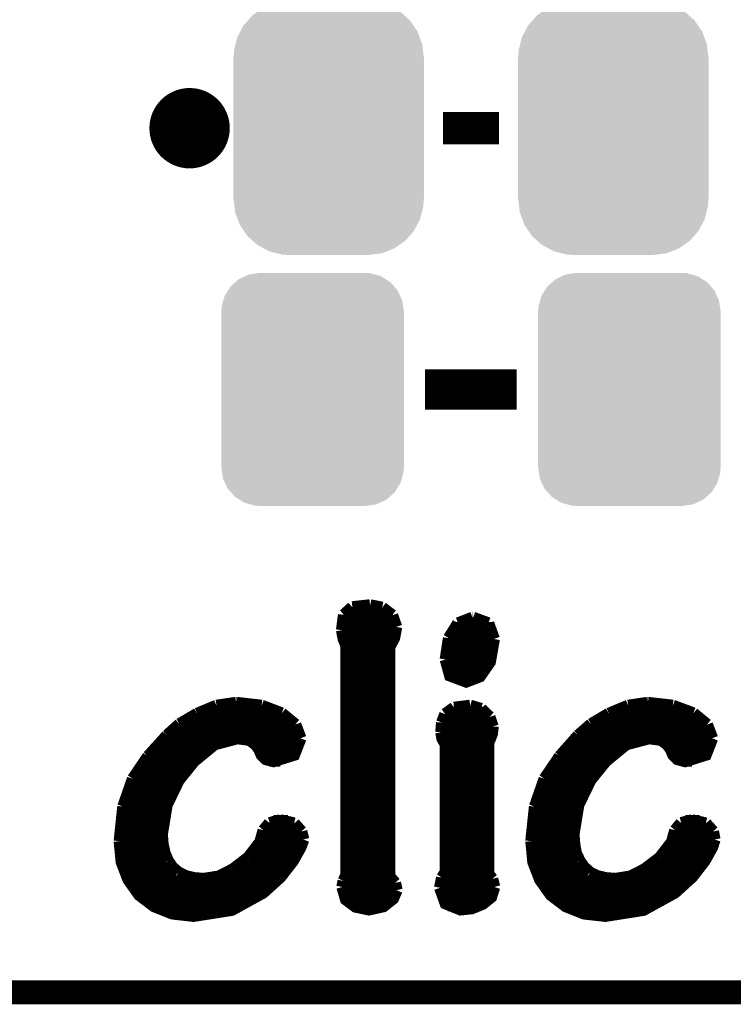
# Model space of a CAD drawing. Extents: x -1.3 to 24.2, y -3.9 to 39.2.
# Tile 12 of 53: x 13.2 to 17.7, y -3.9 to 2.3. Entities that reach past the tile are written whole.
import ezdxf

# ---------------------------------------------------------------- set-up
doc = ezdxf.new("R2010")
doc.units = 0
doc.layers.get('0').update_dxf_attribs({"linetype": 'CONTINUOUS'})
for name, color, linetype in [('SMART_DOF_6_CLICK_V100_GKO', 5, 'CONTINUOUS'), ('SMART_DOF_6_CLICK_V100_GTO', 14, 'CONTINUOUS'), ('SMART_DOF_6_CLICK_V100_GTS', 12, 'CONTINUOUS')]:
    doc.layers.add(name, color=color, linetype=linetype)

# ---------------------------------------------------------------- blocks, each defined once
blk = doc.blocks.new('CUSTOM_78')
for points in [[(-0.44566, 0.738152), (-0.412794, 0.76087), (0.45012, 0.738152), (0.407388, 0.76087)], [(-0.412794, 0.76087), (-0.368484, 0.777768), (0.407388, 0.76087), (0.3756, 0.777768)], [(-0.368484, 0.777768), (-0.333938, 0.790942), (0.3756, 0.777768), (0.32361, 0.790942)], [(-0.333938, 0.790942), (-0.273256, 0.798498), (0.32361, 0.790942), (0.29379, 0.798498)], [(-0.273256, 0.798498), (-0.25019, 0.80137), (0.29379, 0.798498), (0.25019, 0.80137)], [(-0.50967, 0.681926), (-0.482218, 0.71288), (0.51306, 0.681926), (0.47841, 0.71288)], [(-0.482218, 0.71288), (-0.44566, 0.738152), (0.47841, 0.71288), (0.45012, 0.738152)], [(-0.55793, 0.61233), (-0.538216, 0.649738), (0.560798, 0.61233), (0.53514, 0.649738)], [(-0.538216, 0.649738), (-0.50967, 0.681926), (0.53514, 0.649738), (0.51306, 0.681926)], [(-0.587972, 0.533366), (-0.577562, 0.575076), (0.590586, 0.533366), (0.574852, 0.575076)], [(-0.577562, 0.575076), (-0.55793, 0.61233), (0.574852, 0.575076), (0.560798, 0.61233)], [(-0.597996, 0.49319), (-0.587972, 0.533366), (0.595442, 0.49319), (0.590586, 0.533366)], [(-0.60198, -0.44958), (-0.60198, 0.44958), (0.60198, -0.44958), (0.60198, 0.44958)], [(-0.60071, 0.44958), (-0.597996, 0.49319), (0.60071, 0.44958), (0.595442, 0.49319)], [(-0.59544, -0.49319), (-0.60071, -0.44958), (0.597996, -0.49319), (0.60071, -0.44958)], [(-0.590586, -0.533366), (-0.59544, -0.49319), (0.58797, -0.533366), (0.597996, -0.49319)], [(-0.57485, -0.575076), (-0.590586, -0.533366), (0.577562, -0.575076), (0.58797, -0.533366)], [(-0.560798, -0.61233), (-0.57485, -0.575076), (0.557928, -0.61233), (0.577562, -0.575076)], [(-0.535138, -0.649738), (-0.560798, -0.61233), (0.538216, -0.649738), (0.557928, -0.61233)], [(-0.51306, -0.681926), (-0.535138, -0.649738), (0.509668, -0.681926), (0.538216, -0.649738)], [(-0.478408, -0.71288), (-0.51306, -0.681926), (0.482218, -0.71288), (0.509668, -0.681926)], [(-0.45012, -0.738152), (-0.478408, -0.71288), (0.445658, -0.738152), (0.482218, -0.71288)], [(-0.407386, -0.76087), (-0.45012, -0.738152), (0.412794, -0.76087), (0.445658, -0.738152)], [(-0.3756, -0.777768), (-0.407386, -0.76087), (0.368482, -0.777768), (0.412794, -0.76087)], [(-0.323608, -0.790942), (-0.3756, -0.777768), (0.333938, -0.790942), (0.368482, -0.777768)], [(-0.29379, -0.798498), (-0.323608, -0.790942), (0.273254, -0.798498), (0.333938, -0.790942)], [(-0.25019, -0.80137), (-0.29379, -0.798498), (0.25019, -0.80137), (0.273254, -0.798498)]]:
    blk.add_solid(points)
blk = doc.blocks.new('CUSTOM_79')
for points in [[(-0.486794, 0.678626), (-0.465932, 0.697008), (0.490572, 0.678626), (0.461224, 0.697008)], [(-0.465932, 0.697008), (-0.425122, 0.715892), (0.461224, 0.697008), (0.431072, 0.715892)], [(-0.425122, 0.715892), (-0.402214, 0.726492), (0.431072, 0.715892), (0.392864, 0.726492)], [(-0.402214, 0.726492), (-0.346074, 0.73466), (0.392864, 0.726492), (0.36342, 0.73466)], [(-0.346074, 0.73466), (-0.33274, 0.7366), (0.36342, 0.73466), (0.33274, 0.7366)], [(-0.555872, 0.591092), (-0.53404, 0.625952), (0.55312, 0.591092), (0.536988, 0.625952)], [(-0.53404, 0.625952), (-0.518606, 0.650592), (0.536988, 0.625952), (0.515276, 0.650592)], [(-0.518606, 0.650592), (-0.486794, 0.678626), (0.515276, 0.650592), (0.490572, 0.678626)], [(-0.57464, 0.52344), (-0.563878, 0.562234), (0.572118, 0.52344), (0.566472, 0.562234)], [(-0.563878, 0.562234), (-0.555872, 0.591092), (0.566472, 0.562234), (0.55312, 0.591092)], [(-0.57658, 0.49276), (-0.57464, 0.52344), (0.57658, 0.49276), (0.572118, 0.52344)], [(-0.57658, -0.49276), (-0.57658, 0.49276), (0.57658, -0.49276), (0.57658, 0.49276)], [(-0.572116, -0.52344), (-0.57658, -0.49276), (0.57464, -0.52344), (0.57658, -0.49276)], [(-0.566472, -0.562234), (-0.572116, -0.52344), (0.563876, -0.562234), (0.57464, -0.52344)], [(-0.553118, -0.591092), (-0.566472, -0.562234), (0.555872, -0.591092), (0.563876, -0.562234)], [(-0.536988, -0.625952), (-0.553118, -0.591092), (0.534038, -0.625952), (0.555872, -0.591092)], [(-0.515274, -0.650592), (-0.536988, -0.625952), (0.518606, -0.650592), (0.534038, -0.625952)], [(-0.490572, -0.678626), (-0.515274, -0.650592), (0.486792, -0.678626), (0.518606, -0.650592)], [(-0.461222, -0.697008), (-0.490572, -0.678626), (0.465932, -0.697008), (0.486792, -0.678626)], [(-0.431072, -0.715892), (-0.461222, -0.697008), (0.42512, -0.715892), (0.465932, -0.697008)], [(-0.392862, -0.726492), (-0.431072, -0.715892), (0.402214, -0.726492), (0.42512, -0.715892)], [(-0.36342, -0.73466), (-0.392862, -0.726492), (0.346072, -0.73466), (0.402214, -0.726492)], [(-0.33274, -0.7366), (-0.36342, -0.73466), (0.33274, -0.7366), (0.346072, -0.73466)]]:
    blk.add_solid(points)

msp = doc.modelspace()

# ---------------------------------------------------------------- linework, layer by layer
at = {"layer": 'SMART_DOF_6_CLICK_V100_GKO', "const_width": 0.1524}
msp.add_lwpolyline([(-1.27, -3.81), (21.59, -3.81)], dxfattribs=at)
at = {"layer": 'SMART_DOF_6_CLICK_V100_GTO', "const_width": 0.254}
msp.add_lwpolyline([(14.097, 1.651, 1), (14.351, 1.651, 1)], format="xyb", close=True, dxfattribs=at)
at = {"layer": 'SMART_DOF_6_CLICK_V100_GTO'}
for points, const_width in [([(15.8242, 1.651), (16.1798, 1.651)], 0.2032), ([(15.71244, 0), (16.29156, 0)], 0.254), ([(15.19936, -1.42494), (15.2527, -1.37668)], 0.0762), ([(15.2527, -1.37668), (15.36446, -1.36398)], 0.0762), ([(15.36446, -1.36398), (15.44066, -1.37922)], 0.0762), ([(15.44066, -1.37922), (15.50416, -1.42748)], 0.0762), ([(15.18666, -1.52146), (15.19936, -1.42494)], 0.0762), ([(15.19682, -1.43256), (15.50924, -1.43256)], 0.0762), ([(15.50416, -1.42748), (15.52956, -1.50114)], 0.0762), ([(15.92072, -1.47828), (16.01216, -1.44272)], 0.0762), ([(16.01216, -1.44272), (16.0147, -1.44272)], 0.0762), ([(16.0147, -1.44272), (16.11122, -1.47828)], 0.0762), ([(15.18666, -1.50876), (15.52956, -1.50876)], 0.0762), ([(15.18666, -1.52146), (15.19682, -1.5748), (15.2146, -1.62052)], 0.0762), ([(15.48638, -3.07848), (15.48638, -1.62814), (15.51686, -1.56972), (15.52956, -1.50114)], 0.0762), ([(15.8623, -1.57226), (15.92072, -1.47828)], 0.0762), ([(15.89278, -1.50876), (16.13408, -1.50876)], 0.0762), ([(16.11122, -1.47828), (16.14678, -1.57734)], 0.0762), ([(15.19936, -1.58496), (15.51178, -1.58496)], 0.0762), ([(15.84198, -1.70688), (15.8623, -1.57226)], 0.0762), ([(15.84198, -1.70688), (15.86992, -1.80848), (15.97152, -1.84658), (16.05788, -1.81356), (16.12138, -1.72212), (16.14678, -1.57734)], 0.0762), ([(15.85722, -1.58496), (16.14678, -1.58496)], 0.0762), ([(15.2146, -3.06832), (15.2146, -1.62052)], 0.0762), ([(15.2146, -1.66116), (15.48638, -1.66116)], 0.0762), ([(15.84198, -1.66116), (16.13916, -1.66116)], 0.0762), ([(15.2146, -1.73736), (15.48638, -1.73736)], 0.0762), ([(15.84198, -1.73736), (16.11376, -1.73736)], 0.0762), ([(15.2146, -1.81356), (15.48638, -1.81356)], 0.0762), ([(15.87754, -1.81356), (16.05788, -1.81356)], 0.0762), ([(15.2146, -1.88976), (15.48638, -1.88976)], 0.0762), ([(15.2146, -1.96596), (15.48638, -1.96596)], 0.0762), ([(14.27226, -2.04978), (14.39418, -1.99898)], 0.0762), ([(14.39418, -1.99898), (14.5161, -1.9812)], 0.0762), ([(14.5161, -1.9812), (14.52118, -1.9812)], 0.0762), ([(14.52118, -1.9812), (14.67866, -1.99898)], 0.0762), ([(14.67866, -1.99898), (14.80566, -2.04724)], 0.0762), ([(15.83944, -2.05232), (15.89532, -2.01168)], 0.0762), ([(15.89532, -2.01168), (15.99692, -1.99898)], 0.0762), ([(15.99692, -1.99898), (16.0655, -2.0193)], 0.0762), ([(16.0655, -2.0193), (16.11884, -2.0701)], 0.0762), ([(16.87322, -2.04978), (16.99514, -1.99898)], 0.0762), ([(16.99514, -1.99898), (17.11706, -1.9812)], 0.0762), ([(17.11706, -1.9812), (17.1196, -1.9812)], 0.0762), ([(17.1196, -1.9812), (17.27708, -1.99898)], 0.0762), ([(17.27708, -1.99898), (17.40662, -2.04724)], 0.0762), ([(14.1605, -2.11582), (14.27226, -2.04978)], 0.0762), ([(14.28496, -2.04216), (14.79804, -2.04216)], 0.0762), ([(14.80566, -2.04724), (14.89202, -2.11836)], 0.0762), ([(15.2146, -2.04216), (15.48638, -2.04216)], 0.0762), ([(15.81912, -2.10566), (15.83944, -2.05232)], 0.0762), ([(15.84706, -2.04216), (16.09344, -2.04216)], 0.0762), ([(16.11884, -2.0701), (16.13916, -2.13106)], 0.0762), ([(16.76146, -2.11582), (16.87322, -2.04978)], 0.0762), ([(16.88592, -2.04216), (17.399, -2.04216)], 0.0762), ([(17.40662, -2.04724), (17.49298, -2.11836)], 0.0762), ([(14.08176, -2.18694), (14.1605, -2.11582)], 0.0762), ([(14.15796, -2.11836), (14.89202, -2.11836)], 0.0762), ([(14.89202, -2.11836), (14.92504, -2.20472)], 0.0762), ([(15.2146, -2.11836), (15.48638, -2.11836)], 0.0762), ([(15.81404, -2.16662), (15.81912, -2.10566)], 0.0762), ([(15.81658, -2.11836), (16.13916, -2.11836)], 0.0762), ([(16.11122, -3.06324), (16.11122, -2.23012), (16.12138, -2.2098), (16.13408, -2.17678), (16.13916, -2.1336), (16.13916, -2.13106)], 0.0762), ([(16.68018, -2.18694), (16.76146, -2.11582)], 0.0762), ([(16.75892, -2.11836), (17.49298, -2.11836)], 0.0762), ([(17.49298, -2.11836), (17.526, -2.20472)], 0.0762), ([(13.96238, -2.31902), (14.08176, -2.18694)], 0.0762), ([(14.04874, -2.81178), (14.07922, -2.62636), (14.15542, -2.46888), (14.25194, -2.3495), (14.38148, -2.24282), (14.52626, -2.20472), (14.60246, -2.21488), (14.64056, -2.24282), (14.66342, -2.2733), (14.67866, -2.30886), (14.7066, -2.3368), (14.75486, -2.3495), (14.8844, -2.30886), (14.92504, -2.20472)], 0.0762), ([(14.07414, -2.19456), (14.92504, -2.19456)], 0.0762), ([(15.2146, -2.19456), (15.48638, -2.19456)], 0.0762), ([(15.81404, -2.16662), (15.82166, -2.20726), (15.84198, -2.24282)], 0.0762), ([(15.81658, -2.19456), (16.129, -2.19456)], 0.0762), ([(16.56334, -2.31902), (16.68018, -2.18694)], 0.0762), ([(16.6497, -2.81178), (16.68018, -2.62636), (16.75638, -2.46888), (16.8529, -2.3495), (16.98244, -2.24282), (17.12722, -2.20472), (17.20342, -2.21488), (17.24152, -2.24282), (17.26438, -2.2733), (17.27962, -2.30886), (17.30756, -2.3368), (17.35582, -2.3495), (17.48536, -2.30886), (17.526, -2.20472)], 0.0762), ([(16.6751, -2.19456), (17.52346, -2.19456)], 0.0762), ([(14.00302, -2.27076), (14.3383, -2.27076)], 0.0762), ([(14.66088, -2.27076), (14.9098, -2.27076)], 0.0762), ([(15.2146, -2.27076), (15.48638, -2.27076)], 0.0762), ([(15.84198, -3.05054), (15.84198, -2.24282)], 0.0762), ([(15.84198, -2.27076), (16.11122, -2.27076)], 0.0762), ([(16.60398, -2.27076), (16.93926, -2.27076)], 0.0762), ([(17.26184, -2.27076), (17.51076, -2.27076)], 0.0762), ([(13.86586, -2.46126), (13.96238, -2.31902)], 0.0762), ([(16.46682, -2.46126), (16.56334, -2.31902)], 0.0762), ([(13.93952, -2.34696), (14.25448, -2.34696)], 0.0762), ([(14.72692, -2.34696), (14.79804, -2.34696)], 0.0762), ([(15.2146, -2.34696), (15.48638, -2.34696)], 0.0762), ([(15.84198, -2.34696), (16.11122, -2.34696)], 0.0762), ([(16.54048, -2.34696), (16.85544, -2.34696)], 0.0762), ([(17.32788, -2.34696), (17.399, -2.34696)], 0.0762), ([(13.8049, -2.63652), (13.86586, -2.46126)], 0.0762), ([(13.88872, -2.42316), (14.18844, -2.42316)], 0.0762), ([(15.2146, -2.42316), (15.48638, -2.42316)], 0.0762), ([(15.84198, -2.42316), (16.11122, -2.42316)], 0.0762), ([(16.40586, -2.63652), (16.46682, -2.46126)], 0.0762), ([(16.48968, -2.42316), (16.7894, -2.42316)], 0.0762), ([(13.84808, -2.49936), (14.13764, -2.49936)], 0.0762), ([(15.2146, -2.49936), (15.48638, -2.49936)], 0.0762), ([(15.84198, -2.49936), (16.11122, -2.49936)], 0.0762), ([(16.44904, -2.49936), (16.7386, -2.49936)], 0.0762), ([(13.82014, -2.57556), (14.09954, -2.57556)], 0.0762), ([(15.2146, -2.57556), (15.48638, -2.57556)], 0.0762), ([(15.84198, -2.57556), (16.11122, -2.57556)], 0.0762), ([(16.4211, -2.57556), (16.7005, -2.57556)], 0.0762), ([(13.78204, -2.85496), (13.8049, -2.63652)], 0.0762), ([(13.79982, -2.65176), (14.0716, -2.65176)], 0.0762), ([(15.2146, -2.65176), (15.48638, -2.65176)], 0.0762), ([(15.84198, -2.65176), (16.11122, -2.65176)], 0.0762), ([(16.383, -2.85496), (16.40586, -2.63652)], 0.0762), ([(16.40078, -2.65176), (16.67256, -2.65176)], 0.0762), ([(13.78712, -2.72796), (14.05382, -2.72796)], 0.0762), ([(14.69136, -2.78638), (14.72946, -2.74066)], 0.0762), ([(14.72946, -2.74066), (14.79804, -2.72288)], 0.0762), ([(14.75486, -2.72796), (14.8463, -2.72796)], 0.0762), ([(14.79804, -2.72288), (14.8844, -2.7432)], 0.0762), ([(14.8844, -2.7432), (14.93012, -2.794)], 0.0762), ([(15.2146, -2.72796), (15.48638, -2.72796)], 0.0762), ([(15.84198, -2.72796), (16.11122, -2.72796)], 0.0762), ([(16.38808, -2.72796), (16.65478, -2.72796)], 0.0762), ([(17.29232, -2.78638), (17.33042, -2.74066)], 0.0762), ([(17.33042, -2.74066), (17.399, -2.72288)], 0.0762), ([(17.35582, -2.72796), (17.44726, -2.72796)], 0.0762), ([(17.399, -2.72288), (17.48536, -2.7432)], 0.0762), ([(17.48536, -2.7432), (17.53108, -2.794)], 0.0762), ([(13.78204, -2.80416), (14.04874, -2.80416)], 0.0762), ([(14.04874, -2.81178), (14.05382, -2.87528)], 0.0762), ([(14.67104, -2.86004), (14.69136, -2.78638)], 0.0762), ([(14.68628, -2.80416), (14.93266, -2.80416)], 0.0762), ([(14.93012, -2.794), (14.94282, -2.8448)], 0.0762), ([(15.2146, -2.80416), (15.48638, -2.80416)], 0.0762), ([(15.84198, -2.80416), (16.11122, -2.80416)], 0.0762), ([(16.383, -2.80416), (16.6497, -2.80416)], 0.0762), ([(16.6497, -2.81178), (16.65478, -2.87528)], 0.0762), ([(17.272, -2.86004), (17.29232, -2.78638)], 0.0762), ([(17.28724, -2.80416), (17.53362, -2.80416)], 0.0762), ([(17.53108, -2.794), (17.54124, -2.8448)], 0.0762), ([(13.78204, -2.85496), (13.79474, -2.98704), (13.83792, -3.0988), (13.9065, -3.19532), (14.00048, -3.26644), (14.11478, -3.31216), (14.2494, -3.3274), (14.4907, -3.2893), (14.68882, -3.18008), (14.79804, -3.08102), (14.87678, -2.97942), (14.92504, -2.89306), (14.94282, -2.8448)], 0.0762), ([(13.78204, -2.88036), (14.05382, -2.88036)], 0.0762), ([(14.05382, -2.87528), (14.06652, -2.93116)], 0.0762), ([(14.59484, -2.9591), (14.67104, -2.86004)], 0.0762), ([(14.65834, -2.88036), (14.93012, -2.88036)], 0.0762), ([(15.2146, -2.88036), (15.48638, -2.88036)], 0.0762), ([(15.84198, -2.88036), (16.11122, -2.88036)], 0.0762), ([(16.383, -2.85496), (16.3957, -2.98704), (16.43888, -3.0988), (16.50746, -3.19532), (16.60144, -3.26644), (16.71574, -3.31216), (16.85036, -3.3274), (17.09166, -3.2893), (17.28978, -3.18008), (17.399, -3.08102), (17.47774, -2.97942), (17.526, -2.89306), (17.54124, -2.8448)], 0.0762), ([(16.383, -2.88036), (16.65478, -2.88036)], 0.0762), ([(16.65478, -2.87528), (16.66494, -2.93116)], 0.0762), ([(17.1958, -2.9591), (17.272, -2.86004)], 0.0762), ([(17.2593, -2.88036), (17.53108, -2.88036)], 0.0762), ([(13.78966, -2.95656), (14.07414, -2.95656)], 0.0762), ([(14.06652, -2.93116), (14.08684, -2.97942)], 0.0762), ([(14.49832, -3.03276), (14.59484, -2.9591)], 0.0762), ([(14.59738, -2.95656), (14.89202, -2.95656)], 0.0762), ([(15.2146, -2.95656), (15.48638, -2.95656)], 0.0762), ([(15.84198, -2.95656), (16.11122, -2.95656)], 0.0762), ([(16.39062, -2.95656), (16.6751, -2.95656)], 0.0762), ([(16.66494, -2.93116), (16.6878, -2.97942)], 0.0762), ([(17.09928, -3.03276), (17.1958, -2.9591)], 0.0762), ([(17.19834, -2.95656), (17.49298, -2.95656)], 0.0762), ([(14.08684, -2.97942), (14.11478, -3.02006)], 0.0762), ([(14.11478, -3.02006), (14.15288, -3.05308)], 0.0762), ([(16.6878, -2.97942), (16.71574, -3.02006)], 0.0762), ([(16.71574, -3.02006), (16.75384, -3.05308)], 0.0762), ([(13.80998, -3.03276), (14.12748, -3.03276)], 0.0762), ([(14.15288, -3.05308), (14.1986, -3.07594)], 0.0762), ([(14.1986, -3.07594), (14.25194, -3.08864)], 0.0762), ([(14.3129, -3.09372), (14.40942, -3.07848)], 0.0762), ([(14.40942, -3.07848), (14.49832, -3.03276)], 0.0762), ([(14.50086, -3.03276), (14.83868, -3.03276)], 0.0762), ([(15.19682, -3.10642), (15.2146, -3.06832)], 0.0762), ([(15.2146, -3.03276), (15.48638, -3.03276)], 0.0762), ([(15.48638, -3.07848), (15.52194, -3.11912)], 0.0762), ([(15.80642, -3.1496), (15.81912, -3.0861)], 0.0762), ([(15.81912, -3.0861), (15.84198, -3.05054)], 0.0762), ([(15.84198, -3.03276), (16.11122, -3.03276)], 0.0762), ([(16.11122, -3.06324), (16.13662, -3.09372)], 0.0762), ([(16.41094, -3.03276), (16.72844, -3.03276)], 0.0762), ([(16.75384, -3.05308), (16.79956, -3.07594)], 0.0762), ([(16.79956, -3.07594), (16.8529, -3.08864)], 0.0762), ([(16.91386, -3.09372), (17.01038, -3.07848)], 0.0762), ([(17.01038, -3.07848), (17.09928, -3.03276)], 0.0762), ([(17.10182, -3.03276), (17.43964, -3.03276)], 0.0762), ([(13.843, -3.10896), (14.77264, -3.10896)], 0.0762), ([(14.25194, -3.08864), (14.3129, -3.09372)], 0.0762), ([(15.1892, -3.14452), (15.19682, -3.10642)], 0.0762), ([(15.1892, -3.14452), (15.21206, -3.22326), (15.27302, -3.26898), (15.35684, -3.28676), (15.44828, -3.26644), (15.50924, -3.21818), (15.5321, -3.16484)], 0.0762), ([(15.19682, -3.10896), (15.51432, -3.10896)], 0.0762), ([(15.52194, -3.11912), (15.5321, -3.16484)], 0.0762), ([(15.80642, -3.1496), (15.84198, -3.24866), (15.93596, -3.28676), (16.00708, -3.27914), (16.07566, -3.2512), (16.129, -3.20802), (16.14932, -3.14452)], 0.0762), ([(15.8115, -3.10896), (16.1417, -3.10896)], 0.0762), ([(16.13662, -3.09372), (16.14932, -3.14452)], 0.0762), ([(16.44396, -3.10896), (17.3736, -3.10896)], 0.0762), ([(16.8529, -3.08864), (16.91386, -3.09372)], 0.0762), ([(13.89888, -3.18516), (14.6812, -3.18516)], 0.0762), ([(15.19428, -3.18516), (15.52956, -3.18516)], 0.0762), ([(15.80896, -3.18516), (16.1417, -3.18516)], 0.0762), ([(16.49984, -3.18516), (17.28216, -3.18516)], 0.0762), ([(13.99286, -3.26136), (14.55674, -3.26136)], 0.0762), ([(15.25524, -3.26136), (15.45844, -3.26136)], 0.0762), ([(15.85468, -3.26136), (16.06042, -3.26136)], 0.0762), ([(16.59382, -3.26136), (17.1577, -3.26136)], 0.0762)]:
    msp.add_lwpolyline(points, dxfattribs=dict(at, const_width=const_width))

# ---------------------------------------------------------------- block references
at = {"layer": 'SMART_DOF_6_CLICK_V100_GTS'}
for name, p in [('CUSTOM_78', (15.10284, 1.651)), ('CUSTOM_78', (16.90116, 1.651)), ('CUSTOM_79', (15.00124, 0)), ('CUSTOM_79', (17.00276, 0))]:
    msp.add_blockref(name, p, dxfattribs=at)

doc.saveas('drawing.dxf')
